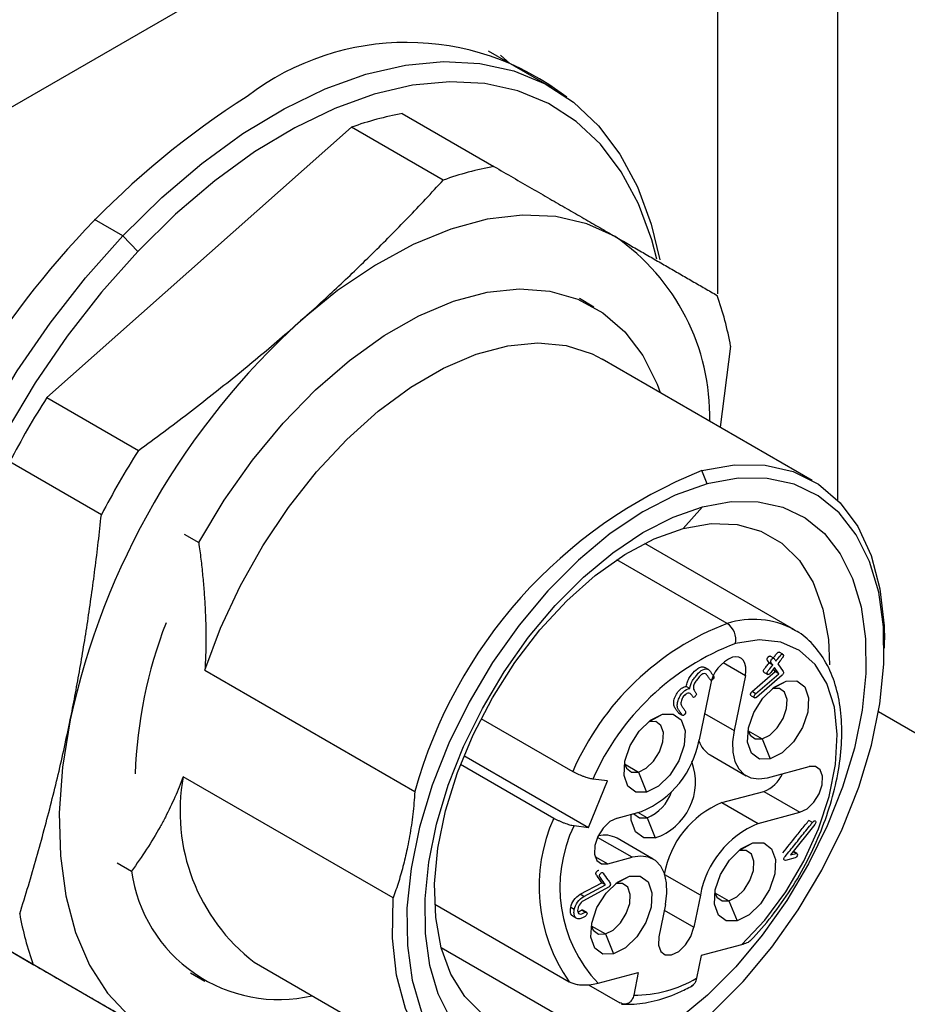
# Model space of a CAD drawing. Header units: inches. Extents: x 0.46 to 8.15, y 1.66 to 8.79.
# Tile 12 of 14: x 7.46 to 7.81, y 7.26 to 7.64. Entities that reach past the tile are written whole.
import ezdxf

# ---------------------------------------------------------------- set-up
doc = ezdxf.new("R2010")
doc.units = ezdxf.units.IN
doc.header["$MEASUREMENT"] = 0

msp = doc.modelspace()

# ---------------------------------------------------------------- linework, layer by layer
at = {"color": 7, "linetype": 'Continuous', "lineweight": 25}
for p, q in [((7.7789924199, 7.4513628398), (7.7789924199, 7.8236481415)), ((7.0368962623, 7.3575883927), (7.7328675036, 7.7593640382)), ((7.7328675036, 7.5307939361), (7.7328675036, 7.7593640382)), ((7.6689337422, 7.6100722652), (7.644624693, 7.6241055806)), ((7.6528760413, 7.6193421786), (7.6492299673, 7.6225546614)), ((7.6115138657, 7.6000461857), (7.6467585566, 7.5796998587)), ((7.47480457, 7.490889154), (7.5920161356, 7.5948230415)), ((7.6272608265, 7.5744767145), (7.5920161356, 7.5948230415)), ((7.5040132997, 7.5530328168), (7.493203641, 7.5592730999)), ((7.509775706, 7.5470775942), (7.5040132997, 7.5530328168)), ((7.6851732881, 7.52568818), (7.6796055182, 7.5289023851)), ((7.7377893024, 7.5106523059), (7.7337842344, 7.4794419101)), ((7.7691681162, 7.45901523), (7.6884354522, 7.5056212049)), ((7.47480457, 7.490889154), (7.5100492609, 7.470542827)), ((7.4957761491, 7.4458206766), (7.4605314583, 7.4661670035)), ((7.7288044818, 7.4576775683), (7.726741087, 7.4628057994)), ((7.7195369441, 7.4405568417), (7.7270032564, 7.448874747)), ((7.5276494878, 7.4383641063), (7.5332172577, 7.4351499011)), ((7.7620826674, 7.4017353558), (7.704753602, 7.4348307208)), ((7.7365016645, 7.4040208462), (7.6940120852, 7.4285495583)), ((7.7968965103, 7.3945147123), (7.7968965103, 7.3977289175)), ((7.75779136, 7.392200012), (7.7563994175, 7.3930035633)), ((7.7349124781, 7.3889661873), (7.7434373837, 7.384044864)), ((7.7543335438, 7.3906876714), (7.7529416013, 7.3914912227)), ((7.5356147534, 7.3860175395), (7.6163474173, 7.3394115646)), ((7.7292433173, 7.3863316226), (7.7278513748, 7.3871351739)), ((7.7460054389, 7.3778113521), (7.7549321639, 7.3855311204)), ((7.7507158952, 7.3851845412), (7.7521078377, 7.3843809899)), ((7.7539988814, 7.3880358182), (7.7526069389, 7.3888393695)), ((7.7549321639, 7.3855311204), (7.7542535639, 7.3864966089)), ((7.7563241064, 7.3847275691), (7.7546948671, 7.387045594)), ((7.7563241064, 7.3847275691), (7.7549321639, 7.3855311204)), ((7.7559003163, 7.3885451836), (7.7579882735, 7.3855745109)), ((7.7434373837, 7.384044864), (7.7391144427, 7.3629180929)), ((7.7473973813, 7.3770078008), (7.7563241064, 7.3847275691)), ((7.7575592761, 7.3841391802), (7.7477291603, 7.3756225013)), ((7.753849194, 7.3790105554), (7.7591057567, 7.3818815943)), ((7.7221235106, 7.3790428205), (7.7207315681, 7.3798463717)), ((7.7299922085, 7.3804431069), (7.7256692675, 7.3593163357)), ((7.7473973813, 7.3770078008), (7.7460054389, 7.3778113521)), ((7.745696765, 7.3762315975), (7.7470887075, 7.3754280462)), ((8.1086919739, 7.1887642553), (7.7946747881, 7.3700425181)), ((7.6417754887, 7.3674598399), (7.6770709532, 7.3470842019)), ((7.7063133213, 7.3662764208), (7.711569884, 7.3691474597)), ((7.717670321, 7.3697358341), (7.7190622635, 7.3689322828)), ((7.7277488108, 7.3694793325), (7.7391144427, 7.3629180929)), ((7.7444733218, 7.3627693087), (7.7498864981, 7.3596443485)), ((7.7498864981, 7.3596443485), (7.7529815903, 7.3519520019)), ((7.6352211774, 7.3532228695), (7.6831055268, 7.325579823)), ((7.7298795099, 7.3534732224), (7.7437989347, 7.3454377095)), ((7.633903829, 7.3499019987), (7.6697982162, 7.32918061)), ((7.6969374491, 7.350035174), (7.7023506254, 7.3469102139)), ((7.7519099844, 7.3447130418), (7.7680441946, 7.3490351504)), ((7.6079760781, 7.2984997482), (7.5272434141, 7.3451057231)), ((7.6903782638, 7.3434834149), (7.6848362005, 7.3442057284)), ((7.7023506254, 7.3469102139), (7.7054457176, 7.3392178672)), ((7.6831055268, 7.325579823), (7.6903782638, 7.3434834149)), ((7.7343881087, 7.3351429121), (7.750522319, 7.3394650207)), ((7.750522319, 7.3394650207), (7.7644417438, 7.3314295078)), ((7.7343881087, 7.3351429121), (7.7483075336, 7.3271073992)), ((7.6940957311, 7.3292254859), (7.7035073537, 7.3317467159)), ((7.7056507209, 7.3293098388), (7.7020880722, 7.3313665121)), ((7.7056507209, 7.3293098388), (7.7087458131, 7.3216174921)), ((7.7483075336, 7.3271073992), (7.7644417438, 7.3314295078)), ((7.6775634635, 7.3263021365), (7.6831055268, 7.325579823)), ((7.7701359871, 7.3267496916), (7.7607423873, 7.3150639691)), ((7.7692618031, 7.3275182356), (7.7678698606, 7.3283217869)), ((7.6999049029, 7.3141410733), (7.6866236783, 7.3218081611)), ((7.7080159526, 7.3134164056), (7.6940965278, 7.3214519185)), ((7.741112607, 7.316765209), (7.7463691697, 7.3196362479)), ((7.685572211, 7.3144607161), (7.6904932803, 7.3116198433)), ((7.6904932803, 7.3116198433), (7.6999049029, 7.3141410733)), ((7.7625711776, 7.3138958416), (7.7588547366, 7.3129002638)), ((7.7607423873, 7.3150639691), (7.7629301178, 7.3156500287)), ((7.7629301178, 7.3156500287), (7.7617576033, 7.3163269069)), ((7.7633002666, 7.3155701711), (7.7619083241, 7.3163737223)), ((7.5018020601, 7.3120443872), (7.50736983, 7.3088301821)), ((7.68693615, 7.3089955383), (7.6869372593, 7.3091463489)), ((7.6935767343, 7.3040310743), (7.698833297, 7.3069021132)), ((7.7261456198, 7.2995377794), (7.7125081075, 7.3074105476)), ((7.679947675, 7.2999096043), (7.6882395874, 7.3043772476)), ((7.690801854, 7.3025935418), (7.681153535, 7.2973981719)), ((7.6813396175, 7.299106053), (7.6896315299, 7.3035736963)), ((7.6896315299, 7.3035736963), (7.6882395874, 7.3043772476)), ((7.6813396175, 7.299106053), (7.679947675, 7.2999096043)), ((7.7261456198, 7.2995377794), (7.7236239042, 7.2872138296)), ((7.7317367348, 7.3005239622), (7.7371499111, 7.2973990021)), ((7.6239943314, 7.2961403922), (7.6757410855, 7.266267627)), ((7.6776616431, 7.2940191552), (7.6762697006, 7.2948227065)), ((7.7127004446, 7.2959360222), (7.710178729, 7.2836120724)), ((7.7371499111, 7.2973990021), (7.7402450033, 7.2897066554)), ((7.4695953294, 7.2728392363), (7.4343506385, 7.2931855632)), ((7.520156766, 7.2436370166), (7.4343506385, 7.2931855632)), ((7.6770942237, 7.2915167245), (7.6784861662, 7.2907131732)), ((7.6818273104, 7.2930057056), (7.6804353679, 7.2938092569)), ((7.682297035, 7.2930590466), (7.6809050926, 7.2938625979)), ((7.7122582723, 7.2937750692), (7.7236239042, 7.2872138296)), ((7.6842008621, 7.2877898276), (7.6896140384, 7.2846648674)), ((7.6896140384, 7.2846648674), (7.6927091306, 7.2769725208)), ((7.6802089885, 7.2483560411), (7.6264856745, 7.2793698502)), ((7.7419340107, 7.2804704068), (7.7264802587, 7.2763305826)), ((7.7264802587, 7.2763305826), (7.7247082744, 7.2676706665)), ((7.5545880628, 7.2737656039), (7.6353207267, 7.227159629)), ((7.5300113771, 7.2697696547), (7.535579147, 7.2665554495)), ((7.6868251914, 7.2657075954), (7.7022789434, 7.2698474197)), ((7.7022789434, 7.2698474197), (7.7005069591, 7.2611875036)), ((7.6831618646, 7.2651352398), (7.6952211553, 7.2581735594))]:
    msp.add_line(p, q, dxfattribs=at)
at = {"color": 7, "linetype": 'Continuous', "lineweight": 25, "flags": 128}
for points in [[(7.5040132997, 7.5530328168), (7.5189990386, 7.5677542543), (7.5344521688, 7.5809033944), (7.5502033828, 7.5923361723), (7.5660801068, 7.6019273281), (7.5819083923, 7.609571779), (7.5975148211, 7.6151857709), (7.612728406, 7.6187077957), (7.6273824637, 7.6200992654), (7.6413164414, 7.6193449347), (7.6543776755, 7.6164530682), (7.6664230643, 7.6114553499), (7.6773206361, 7.6044065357), (7.6869509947, 7.595383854), (7.695208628, 7.5844861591), (7.7020030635, 7.5718328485), (7.7072598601, 7.5575625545), (7.7105646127, 7.5438076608)], [(7.7093834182, 7.5440957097), (7.7074283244, 7.5514826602), (7.7023162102, 7.5653601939), (7.6957087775, 7.5776652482), (7.6876784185, 7.5882630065), (7.6783131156, 7.5970373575), (7.667715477, 7.6038921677), (7.6560016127, 7.6087523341), (7.6432998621, 7.6115646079), (7.6297493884, 7.6122981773), (7.6154986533, 7.6109450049), (7.600703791, 7.6075199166), (7.5855268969, 7.6020604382), (7.5701342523, 7.594626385), (7.5546945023, 7.585299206), (7.539376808, 7.5741810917), (7.5243489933, 7.5613938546), (7.509775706, 7.5470775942)], [(7.693391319, 7.5527724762), (7.6825084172, 7.557673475), (7.6705747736, 7.5604333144), (7.6577517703, 7.5610146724), (7.6442128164, 7.559409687), (7.630141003, 7.555640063), (7.6157266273, 7.5497567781), (7.6011646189, 7.5418393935), (7.5866519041, 7.5319949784), (7.5723847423, 7.5203566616)], [(7.422951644, 7.2731782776), (7.4213149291, 7.2766607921), (7.4160581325, 7.2909310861), (7.4123965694, 7.3066620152), (7.4103703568, 7.323681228), (7.4100016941, 7.3418022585), (7.4112946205, 7.3608265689), (7.4142349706, 7.3805457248), (7.4187905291, 7.400743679), (7.4249113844, 7.4211991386), (7.4325304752, 7.4416879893), (7.441564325, 7.4619857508), (7.4519139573, 7.4818700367), (7.4634659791, 7.5011229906), (7.4760938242, 7.5195336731), (7.4896591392, 7.5369003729), (7.5040132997, 7.5530328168)], [(7.509775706, 7.5470775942), (7.4958166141, 7.5313891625), (7.4826246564, 7.5145004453), (7.4703443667, 7.4965964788), (7.4591102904, 7.4778734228), (7.4490455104, 7.4585364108), (7.4402602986, 7.4387973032), (7.4328509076, 7.4188723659), (7.4268985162, 7.3989799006), (7.42246834, 7.3793378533), (7.419608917, 7.3601614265), (7.4183515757, 7.341660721), (7.4187100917, 7.3240384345), (7.4206805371, 7.3074876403), (7.4242413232, 7.2921896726), (7.4293534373, 7.278312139), (7.43596087, 7.2660070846), (7.436336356, 7.2654246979)], [(7.5332172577, 7.4351499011), (7.5430021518, 7.4514081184), (7.5538716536, 7.4667763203), (7.5656507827, 7.4810071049), (7.5781499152, 7.4938713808), (7.5911678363, 7.5051620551), (7.6044949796, 7.5146973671), (7.6179168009, 7.5223238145), (7.6312172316, 7.5279186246), (7.6441821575, 7.5313917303), (7.6566028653, 7.5326872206), (7.6682794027, 7.5317842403), (7.6790237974, 7.5286973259), (7.6886630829, 7.5234761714), (7.6970420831, 7.5162048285), (7.7040259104, 7.5070003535), (7.7095021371, 7.4960109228), (7.7107092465, 7.4927628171)], [(7.5356147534, 7.3860175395), (7.5416581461, 7.4022770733), (7.549117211, 7.4183135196), (7.5578597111, 7.4338425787), (7.5677306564, 7.4485889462), (7.5785550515, 7.4622911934), (7.5901409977, 7.4747064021), (7.6022830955, 7.4856144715), (7.6147660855, 7.4948220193), (7.6273686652, 7.5021658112), (7.6398674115, 7.5075156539), (7.6520407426, 7.5107767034), (7.6636728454, 7.5118911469), (7.674557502, 7.5108392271), (7.6845017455, 7.5076395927), (7.6884354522, 7.5056212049)], [(7.726741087, 7.4628057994), (7.7392514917, 7.4650514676), (7.7510386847, 7.4649136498), (7.7618723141, 7.4623950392), (7.7715406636, 7.4575448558), (7.7798547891, 7.4504578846), (7.7866522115, 7.4412726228), (7.791800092, 7.4301685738), (7.795197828, 7.4173627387), (7.7967790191, 7.4031053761), (7.7968965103, 7.3977289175)], [(7.7288044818, 7.4576775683), (7.7164998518, 7.4533584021), (7.7039815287, 7.4469551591), (7.691482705, 7.4385871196), (7.6792362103, 7.4284101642), (7.6674701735, 7.4166138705), (7.6564037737, 7.4034179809), (7.6462431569, 7.3890683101), (7.6371775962, 7.3738321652), (7.6293759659, 7.3579933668), (7.6229835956, 7.3418469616), (7.6181195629, 7.3256937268), (7.6148744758, 7.3098345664), (7.6133087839, 7.2945649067), (7.6134516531, 7.2801691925), (7.6153004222, 7.2669155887), (7.618820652, 7.255050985), (7.6239467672, 7.2447963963), (7.6305832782, 7.2363428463), (7.6386065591, 7.2298478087), (7.6478671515, 7.2254322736), (7.6581925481, 7.2231784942), (7.6693904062, 7.2231284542), (7.681252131, 7.2252830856)], [(7.681252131, 7.2252830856), (7.693556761, 7.2296022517), (7.7060750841, 7.2360054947), (7.7185739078, 7.2443735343), (7.7308204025, 7.2545504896), (7.7425864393, 7.2663467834), (7.7536528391, 7.2795426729), (7.7638134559, 7.2938923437), (7.7728790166, 7.3091284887), (7.7806806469, 7.3249672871), (7.7870730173, 7.3411136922), (7.7919370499, 7.3572669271), (7.7951821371, 7.3731260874), (7.796747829, 7.3883957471), (7.7966049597, 7.4027914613), (7.7947561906, 7.4160450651), (7.7912359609, 7.4279096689), (7.7861098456, 7.4381642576), (7.7794733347, 7.4466178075), (7.7714500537, 7.4531128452), (7.7621894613, 7.4575283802), (7.7518640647, 7.4597821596), (7.7406662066, 7.4598321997), (7.7288044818, 7.4576775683)], [(7.7270032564, 7.448874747), (7.7379663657, 7.4508661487), (7.7483159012, 7.4508198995), (7.7578590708, 7.448736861), (7.7664181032, 7.4446558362), (7.7738335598, 7.4386528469), (7.7799673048, 7.4308397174), (7.7847050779, 7.4213619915), (7.7879586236, 7.4103962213), (7.7896673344, 7.3981466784), (7.7897993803, 7.3848415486), (7.7883523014, 7.3707286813), (7.7853530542, 7.3560709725), (7.7808575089, 7.3411414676), (7.774949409, 7.326218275), (7.7677388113, 7.3115793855), (7.7593600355, 7.297497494), (7.7499691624, 7.2842349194), (7.7397411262, 7.2720387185), (7.7288664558, 7.2611360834), (7.7175477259, 7.2517301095), (7.7059957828, 7.2439960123), (7.6944258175, 7.2380778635), (7.6830533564, 7.2340859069)], [(7.6830533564, 7.2340859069), (7.6720902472, 7.2320945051), (7.6617407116, 7.2321407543), (7.652197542, 7.2342237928), (7.6436385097, 7.2383048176), (7.636223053, 7.244307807), (7.6300893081, 7.2521209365), (7.6253515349, 7.2615986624), (7.6220979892, 7.2725644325), (7.6203892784, 7.2848139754), (7.6202572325, 7.2981191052), (7.6217043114, 7.3122319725), (7.6247035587, 7.3268896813), (7.629199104, 7.3418191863), (7.6351072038, 7.3567423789), (7.6423178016, 7.3713812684), (7.6506965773, 7.3854631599), (7.6600874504, 7.3987257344), (7.6703154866, 7.4109219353), (7.681190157, 7.4218245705), (7.692508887, 7.4312305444), (7.70406083, 7.4389646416), (7.7156307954, 7.4448827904), (7.7270032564, 7.448874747)], [(7.7195369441, 7.4405568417), (7.7302555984, 7.4424136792), (7.740295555, 7.4420823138), (7.7494325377, 7.4395701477), (7.7574624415, 7.4349332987), (7.7642058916, 7.4282753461), (7.7695122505, 7.4197450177), (7.7732629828, 7.4095328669), (7.7753743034, 7.3978670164), (7.7758519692, 7.3881285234)], [(7.6802089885, 7.2483560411), (7.6694903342, 7.2464992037), (7.6594503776, 7.2468305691), (7.6503133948, 7.2493427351), (7.642283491, 7.2539795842), (7.6355400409, 7.2606375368), (7.6302336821, 7.2691678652), (7.6264829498, 7.2793800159), (7.6243716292, 7.2910458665), (7.6239468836, 7.3039048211), (7.6252182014, 7.3176696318), (7.6281571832, 7.3320328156), (7.632698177, 7.3466735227), (7.6387397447, 7.3612647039), (7.6461469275, 7.3754804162), (7.6547542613, 7.3890031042), (7.6643694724, 7.4015306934), (7.6747777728, 7.4127833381), (7.6857466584, 7.4225096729), (7.6970311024, 7.4304924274), (7.7083790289, 7.4365532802), (7.7195369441, 7.4405568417)], [(7.7419340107, 7.2804704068), (7.7508727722, 7.2899910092), (7.7589713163, 7.3008388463), (7.7659570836, 7.3126488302), (7.7715949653, 7.3250234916), (7.7756952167, 7.3375463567), (7.7781198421, 7.3497959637), (7.7787872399, 7.3613600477), (7.7776749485, 7.371849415), (7.7748204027, 7.3809110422), (7.7703196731, 7.3882399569), (7.7643242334, 7.3935895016), (7.7570358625, 7.3967796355), (7.7486998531, 7.3977029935), (7.7395967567, 7.3963284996)], [(7.7434373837, 7.384044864), (7.7436596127, 7.3857276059), (7.7436149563, 7.3872764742), (7.7433051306, 7.3886319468), (7.7427420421, 7.3897419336), (7.7419473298, 7.3905637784), (7.7409515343, 7.3910658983), (7.7397929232, 7.391228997), (7.7385160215, 7.3910468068)], [(7.7529815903, 7.3519520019), (7.7488412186, 7.3519195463), (7.7457973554, 7.3541702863), (7.7443134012, 7.3583615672), (7.7446152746, 7.3638553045), (7.7466570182, 7.3698151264), (7.7501277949, 7.3753337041), (7.7544992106, 7.3795708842), (7.7591057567, 7.3818815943)], [(7.7591057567, 7.3818815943), (7.7632461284, 7.3819140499), (7.7662899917, 7.3796633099), (7.7677739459, 7.375472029), (7.7674720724, 7.3699782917), (7.7654303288, 7.3640184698), (7.7619595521, 7.3584998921), (7.7575881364, 7.354262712), (7.7529815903, 7.3519520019)], [(7.7498864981, 7.3596443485), (7.7528672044, 7.3611395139), (7.7556957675, 7.3638812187), (7.7579415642, 7.3674520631), (7.7592626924, 7.3713084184), (7.7594580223, 7.3748631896), (7.7584978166, 7.3775751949), (7.7565282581, 7.3790315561), (7.753849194, 7.3790105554)], [(7.4838031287, 7.3669263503), (7.4808573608, 7.3487505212), (7.4795878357, 7.3312588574), (7.4800117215, 7.3146879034), (7.482123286, 7.2992617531), (7.4858939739, 7.2851890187), (7.491272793, 7.2726600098), (7.4981870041, 7.2618441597), (7.5065431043, 7.2528877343), (7.5162280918, 7.2459118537)], [(7.7054457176, 7.3392178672), (7.7013053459, 7.3391854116), (7.6982614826, 7.3414361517), (7.6967775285, 7.3456274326), (7.6970794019, 7.3511211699), (7.6991211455, 7.3570809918), (7.7025919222, 7.3625995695), (7.7069633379, 7.3668367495), (7.711569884, 7.3691474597)], [(7.7023506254, 7.3469102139), (7.7053313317, 7.3484053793), (7.7081598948, 7.351147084), (7.7104056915, 7.3547179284), (7.7117268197, 7.3585742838), (7.7119221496, 7.362129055), (7.7109619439, 7.3648410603), (7.7089923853, 7.3662974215), (7.7063133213, 7.3662764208)], [(7.711569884, 7.3691474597), (7.7157102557, 7.3691799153), (7.7187541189, 7.3669291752), (7.7202380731, 7.3627378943), (7.7199361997, 7.3572441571), (7.7178944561, 7.3512843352), (7.7144236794, 7.3457657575), (7.7100522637, 7.3415285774), (7.7054457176, 7.3392178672)], [(7.7391144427, 7.3629180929), (7.7385366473, 7.358542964), (7.7386527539, 7.3545159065), (7.7394583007, 7.3509916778), (7.7409223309, 7.3481057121), (7.7429885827, 7.3459689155), (7.7455776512, 7.3446634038), (7.7485900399, 7.3442393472), (7.7519099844, 7.3447130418)], [(7.7444733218, 7.3627693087), (7.7452378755, 7.3610797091), (7.7472074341, 7.3596233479), (7.7498864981, 7.3596443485)], [(7.6969374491, 7.350035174), (7.6977020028, 7.3483455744), (7.6996715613, 7.3468892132), (7.7023506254, 7.3469102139)], [(7.7644417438, 7.3314295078), (7.7671514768, 7.3327887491), (7.7697228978, 7.3352812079), (7.7717645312, 7.3385274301), (7.7729655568, 7.3420332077), (7.7731431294, 7.3452648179), (7.7722702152, 7.3477302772), (7.7704797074, 7.3490542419), (7.7680441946, 7.3490351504)], [(7.6940957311, 7.3292254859), (7.6913859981, 7.3278662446), (7.6888145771, 7.3253737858), (7.6867729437, 7.3221275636), (7.6855719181, 7.318621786), (7.6853943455, 7.3153901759), (7.6862672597, 7.3129247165), (7.6880577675, 7.3116007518), (7.6904932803, 7.3116198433)], [(7.7087458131, 7.3216174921), (7.7043618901, 7.3215831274), (7.7011389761, 7.3239662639), (7.6995677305, 7.3284040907), (7.69946608, 7.3306641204)], [(7.7005290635, 7.3309488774), (7.7005794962, 7.3308756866), (7.7027281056, 7.3292869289), (7.7056507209, 7.3293098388)], [(7.7402450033, 7.2897066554), (7.7361046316, 7.2896741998), (7.7330607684, 7.2919249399), (7.7315768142, 7.2961162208), (7.7318786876, 7.301609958), (7.7339204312, 7.30756978), (7.7373912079, 7.3130883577), (7.7417626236, 7.3173255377), (7.7463691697, 7.3196362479)], [(7.7463691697, 7.3196362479), (7.7505095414, 7.3196687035), (7.7535534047, 7.3174179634), (7.7550373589, 7.3132266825), (7.7547354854, 7.3077329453), (7.7526937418, 7.3017731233), (7.7492229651, 7.2962545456), (7.7448515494, 7.2920173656), (7.7402450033, 7.2897066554)], [(7.7127004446, 7.2959360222), (7.71327824, 7.3003111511), (7.7131621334, 7.3043382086), (7.7123565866, 7.3078624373), (7.7108925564, 7.310748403), (7.7088263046, 7.3128851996), (7.7062372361, 7.3141907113), (7.7032248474, 7.3146147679), (7.6999049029, 7.3141410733)], [(7.7371499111, 7.2973990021), (7.7401306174, 7.2988941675), (7.7429591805, 7.3016358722), (7.7452049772, 7.3052067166), (7.7465261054, 7.309063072), (7.7467214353, 7.3126178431), (7.7457612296, 7.3153298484), (7.7437916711, 7.3167862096), (7.741112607, 7.316765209)], [(7.6927091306, 7.2769725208), (7.6885687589, 7.2769400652), (7.6855248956, 7.2791908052), (7.6840409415, 7.2833820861), (7.6843428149, 7.2888758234), (7.6863845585, 7.2948356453), (7.6898553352, 7.300354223), (7.6942267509, 7.3045914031), (7.698833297, 7.3069021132)], [(7.698833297, 7.3069021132), (7.7029736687, 7.3069345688), (7.7060175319, 7.3046838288), (7.7075014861, 7.3004925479), (7.7071996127, 7.2949988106), (7.7051578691, 7.2890389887), (7.7016870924, 7.283520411), (7.6973156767, 7.2792832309), (7.6927091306, 7.2769725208)], [(7.6896140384, 7.2846648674), (7.6925947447, 7.2861600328), (7.6954233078, 7.2889017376), (7.6976691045, 7.292472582), (7.6989902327, 7.2963289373), (7.6991855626, 7.2998837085), (7.6982253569, 7.3025957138), (7.6962557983, 7.304052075), (7.6935767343, 7.3040310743)], [(7.6777477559, 7.2233690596), (7.6652373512, 7.2211233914), (7.6534501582, 7.2212612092), (7.6426165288, 7.2237798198), (7.6329481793, 7.2286300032), (7.6246340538, 7.2357169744), (7.6178366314, 7.2449022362), (7.6126887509, 7.2560062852), (7.6092910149, 7.2688121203), (7.6077098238, 7.2830694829), (7.6079760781, 7.2984997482)], [(7.7317367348, 7.3005239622), (7.7325012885, 7.2988343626), (7.7344708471, 7.2973780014), (7.7371499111, 7.2973990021)], [(7.6842008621, 7.2877898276), (7.6849654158, 7.286100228), (7.6869349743, 7.2846438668), (7.6896140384, 7.2846648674)], [(7.710178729, 7.2836120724), (7.7100011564, 7.2803804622), (7.7108740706, 7.2779150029), (7.7126645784, 7.2765910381), (7.7151000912, 7.2766101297), (7.7178098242, 7.2779693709), (7.7203812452, 7.2804618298), (7.7224228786, 7.283708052), (7.7236239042, 7.2872138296)]]:
    msp.add_lwpolyline(points, dxfattribs=at)
at = {"color": 7, "linetype": 'Continuous', "lineweight": 25}
for centre, radius, start, end in [((7.6131047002, 7.5266998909), 0.1007036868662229, 52.2340634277, 127.4177156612), ((7.7296694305, 7.3274349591), 0.3310215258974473, 122.4788051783, 178.1188826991), ((7.6328497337, 7.4813968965), 0.1205523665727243, 100.1941488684, 109.7989594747), ((7.6680944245, 7.4610505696), 0.1205523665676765, 100.1941488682, 109.798959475), ((7.645508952, 7.4834213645), 0.0842751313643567, 358.8708270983, 55.3774810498), ((7.6191130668, 7.4893033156), 0.1205812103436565, 10.1980195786, 19.8012969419), ((7.7675631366, 7.3053861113), 0.2903565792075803, 132.2372768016, 167.7635174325), ((7.7623674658, 7.3083859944), 0.340587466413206, 147.5985516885, 152.402242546), ((7.7976121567, 7.2880396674), 0.3405874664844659, 147.5985516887, 152.4022425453), ((7.7962146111, 7.2895733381), 0.1866441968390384, 111.8528673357, 164.5128267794), ((7.6858018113, 7.3402052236), 0.1771167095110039, 158.8029900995, 178.0686477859), ((7.7465693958, 7.3724027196), 0.0331823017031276, 62.1267962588, 107.6623303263), ((7.7742563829, 7.3051269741), 0.1058556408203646, 110.895358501, 156.6490105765), ((7.7322488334, 7.3978408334), 0.0075019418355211, 348.369911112, 55.4658473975), ((7.7743870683, 7.3049502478), 0.0977770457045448, 110.8432591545, 156.3292974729), ((7.743934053, 7.3779637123), 0.0141605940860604, 112.4956500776, 169.9160382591), ((7.6894204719, 7.3657627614), 0.0368175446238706, 292.4956500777, 349.916038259), ((7.7349489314, 7.3618986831), 0.0098329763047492, 197.7217306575, 238.9655670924), ((7.7016181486, 7.3431081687), 0.0226418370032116, 288.3487782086, 20.1370943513), ((7.5992619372, 7.3317997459), 0.0732373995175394, 169.5322053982, 232.4114243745), ((7.7458979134, 7.3515314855), 0.0129222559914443, 290.969052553, 335.9413789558), ((7.6993410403, 7.3446978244), 0.0166313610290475, 292.2955622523, 340.9524815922), ((7.7484749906, 7.3011268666), 0.0368175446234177, 112.4956500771, 169.9160382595), ((7.7275095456, 7.3028949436), 0.0634155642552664, 155.5122513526, 215.2802410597), ((7.7259299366, 7.3026897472), 0.053822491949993, 153.9784872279, 223.4020361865), ((7.7623944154, 7.2930913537), 0.0368175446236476, 112.4956500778, 169.9160382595), ((7.6892715, 7.3125246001), 0.0101478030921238, 61.609711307, 103.4982023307), ((7.5640268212, 7.3166413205), 0.0571929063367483, 187.8497218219, 282.9685727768), ((7.5830469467, 7.3136872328), 0.1205812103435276, 190.1980195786, 199.8012969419), ((7.7011863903, 7.3070639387), 0.0458814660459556, 269.151510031, 300.8415983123)]:
    msp.add_arc(centre, radius, start, end, dxfattribs=at)
for points, knots in [([(7.646758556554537, 7.57969985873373), (7.64923259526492, 7.578271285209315), (7.65414129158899, 7.575436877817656), (7.661287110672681, 7.571310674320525), (7.668196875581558, 7.567320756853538), (7.674860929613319, 7.563472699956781), (7.681278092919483, 7.559767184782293), (7.687462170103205, 7.556196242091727), (7.691425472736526, 7.553907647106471), (7.693391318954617, 7.552772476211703)], [0, 0, 0, 0, 0.1498245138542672, 0.2972641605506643, 0.4423545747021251, 0.5851331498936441, 0.7256391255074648, 0.863913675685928, 1, 1, 1, 1]), ([(7.572384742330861, 7.52035666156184), (7.574702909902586, 7.522428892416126), (7.579371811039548, 7.526602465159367), (7.58627491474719, 7.532990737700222), (7.593166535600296, 7.539526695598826), (7.600035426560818, 7.546216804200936), (7.606885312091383, 7.553059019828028), (7.613712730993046, 7.560054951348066), (7.620527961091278, 7.567200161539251), (7.625006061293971, 7.572039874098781), (7.627260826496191, 7.574476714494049)], [0, 0, 0, 0, 0.1189568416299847, 0.2395848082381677, 0.3619131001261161, 0.4859697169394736, 0.6117815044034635, 0.7393742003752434, 0.8687724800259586, 1, 1, 1, 1]), ([(7.693391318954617, 7.552772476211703), (7.695085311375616, 7.551794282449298), (7.698497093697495, 7.549824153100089), (7.703501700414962, 7.546934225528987), (7.708469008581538, 7.544065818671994), (7.71338777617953, 7.541225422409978), (7.718261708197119, 7.538410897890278), (7.723087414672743, 7.535624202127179), (7.727874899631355, 7.532859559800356), (7.73099412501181, 7.531058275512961), (7.73256468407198, 7.530151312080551)], [0, 0, 0, 0, 0.1189568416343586, 0.2395848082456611, 0.3619131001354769, 0.4859697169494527, 0.6117815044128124, 0.7393742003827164, 0.8687724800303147, 1, 1, 1, 1]), ([(7.510049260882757, 7.470542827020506), (7.513304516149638, 7.472932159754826), (7.519763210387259, 7.47767279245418), (7.529220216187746, 7.48484165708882), (7.5384071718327, 7.491980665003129), (7.547314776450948, 7.499097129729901), (7.555941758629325, 7.506191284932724), (7.56430194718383, 7.513255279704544), (7.569704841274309, 7.51800215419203), (7.572384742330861, 7.52035666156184)], [0, 0, 0, 0, 0.1498245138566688, 0.2972641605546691, 0.4423545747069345, 0.5851331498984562, 0.7256391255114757, 0.8639136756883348, 1, 1, 1, 1]), ([(7.483803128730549, 7.366926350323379), (7.484415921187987, 7.369983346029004), (7.485650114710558, 7.376140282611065), (7.48736613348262, 7.385523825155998), (7.489000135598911, 7.395095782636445), (7.490540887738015, 7.404862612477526), (7.491992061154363, 7.414822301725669), (7.493350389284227, 7.424976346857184), (7.494625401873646, 7.435320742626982), (7.495390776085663, 7.442304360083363), (7.495776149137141, 7.445820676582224)], [0, 0, 0, 0, 0.1189568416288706, 0.2395848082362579, 0.3619131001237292, 0.4859697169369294, 0.61178150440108, 0.7393742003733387, 0.8687724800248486, 1, 1, 1, 1]), ([(7.533217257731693, 7.435149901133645), (7.533501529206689, 7.43301835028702), (7.534064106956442, 7.428799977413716), (7.534743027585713, 7.422535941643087), (7.535285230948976, 7.41639833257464), (7.53573413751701, 7.409550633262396), (7.536007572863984, 7.402042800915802), (7.536022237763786, 7.393911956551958), (7.535749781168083, 7.388633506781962), (7.535614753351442, 7.386017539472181)], [0, 0, 0, 0, 0.1289750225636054, 0.2552436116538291, 0.3791014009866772, 0.5008736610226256, 0.6710607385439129, 0.8369797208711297, 0.9999999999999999, 0.9999999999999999, 0.9999999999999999, 0.9999999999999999]), ([(7.745390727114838, 7.282129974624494), (7.745433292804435, 7.28217163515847), (7.748330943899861, 7.285007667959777), (7.753724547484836, 7.291442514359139), (7.761098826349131, 7.30171061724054), (7.767480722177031, 7.312792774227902), (7.772757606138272, 7.324317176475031), (7.776786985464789, 7.336038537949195), (7.779464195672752, 7.347676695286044), (7.780702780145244, 7.358966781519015), (7.780438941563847, 7.369652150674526), (7.778620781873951, 7.37945359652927), (7.775265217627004, 7.388130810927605), (7.770356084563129, 7.395227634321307), (7.765621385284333, 7.399867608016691), (7.762283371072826, 7.401433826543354), (7.761401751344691, 7.401847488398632)], [0, 0, 0, 0, 0.0012059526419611, 0.0820949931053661, 0.1629045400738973, 0.2436615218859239, 0.324453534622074, 0.4053437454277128, 0.48642814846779, 0.5677963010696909, 0.6495006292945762, 0.7314724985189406, 0.8131476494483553, 0.8935818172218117, 0.9718933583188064, 1, 1, 1, 1]), ([(7.75416904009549, 7.390782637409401), (7.754473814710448, 7.391159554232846), (7.754945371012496, 7.391742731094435), (7.755537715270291, 7.392495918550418), (7.755923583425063, 7.39294103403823), (7.756191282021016, 7.393042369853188), (7.756315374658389, 7.393044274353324), (7.756374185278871, 7.393009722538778), (7.756395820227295, 7.392997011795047)], [0, 0, 0, 0, 0.4170211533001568, 0.6452274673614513, 0.8390063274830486, 0.900664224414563, 0.9634568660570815, 1, 1, 1, 1]), ([(7.752606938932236, 7.38883936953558), (7.752415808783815, 7.389120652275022), (7.752175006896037, 7.389475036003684), (7.751872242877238, 7.389867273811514), (7.751777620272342, 7.390099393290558), (7.751783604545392, 7.390360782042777), (7.751865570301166, 7.390611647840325), (7.751994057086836, 7.390847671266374), (7.752163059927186, 7.391078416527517), (7.752347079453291, 7.391286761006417), (7.752533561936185, 7.39144287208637), (7.752729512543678, 7.391532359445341), (7.75287339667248, 7.39154095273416), (7.752930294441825, 7.391491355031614), (7.752937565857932, 7.3914850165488)], [0, 0, 0, 0, 0.3481385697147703, 0.4386143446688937, 0.5160734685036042, 0.5823642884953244, 0.6320703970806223, 0.6868020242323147, 0.7504221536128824, 0.8140422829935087, 0.8687739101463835, 0.918480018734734, 0.9895819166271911, 1, 1, 1, 1]), ([(7.753998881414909, 7.388035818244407), (7.753767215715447, 7.388365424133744), (7.753535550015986, 7.388695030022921), (7.753072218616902, 7.3893542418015), (7.75315638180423, 7.389771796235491), (7.753958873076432, 7.390770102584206), (7.754277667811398, 7.390853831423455), (7.754740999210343, 7.390194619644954), (7.754972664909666, 7.389865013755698), (7.755204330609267, 7.389535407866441)], [0, 0, 0, 0, 0.25, 0.25, 0.5, 0.5, 0.75, 0.75, 1, 1, 1, 1]), ([(7.755204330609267, 7.389535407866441), (7.755706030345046, 7.390159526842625), (7.756207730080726, 7.390783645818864), (7.756960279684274, 7.391719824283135), (7.757215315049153, 7.392052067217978), (7.757639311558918, 7.392289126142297), (7.757818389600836, 7.392245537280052), (7.758108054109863, 7.391833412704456), (7.758128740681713, 7.391592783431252), (7.757922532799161, 7.391045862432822), (7.757656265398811, 7.390729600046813), (7.756903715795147, 7.389793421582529), (7.756402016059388, 7.389169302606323), (7.755900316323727, 7.388545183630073)], [0, 0, 0, 0, 0.2500000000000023, 0.2500000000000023, 0.3750000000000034, 0.3750000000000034, 0.5000000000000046, 0.5000000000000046, 0.6250000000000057, 0.6250000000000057, 0.7500000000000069, 0.7500000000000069, 1, 1, 1, 1]), ([(7.720731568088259, 7.379846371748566), (7.720829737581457, 7.380431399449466), (7.721022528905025, 7.381580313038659), (7.722356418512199, 7.383911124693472), (7.723999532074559, 7.386003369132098), (7.725888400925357, 7.387222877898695), (7.727091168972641, 7.387499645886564), (7.727612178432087, 7.387174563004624), (7.727806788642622, 7.387053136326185)], [0, 0, 0, 0, 0.1504373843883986, 0.2954382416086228, 0.6077061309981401, 0.7552949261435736, 0.9085964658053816, 1, 1, 1, 1]), ([(7.722123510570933, 7.379042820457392), (7.72223234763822, 7.38010878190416), (7.722582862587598, 7.381124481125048), (7.723467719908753, 7.382571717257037), (7.723842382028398, 7.38303714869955), (7.724590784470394, 7.383968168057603), (7.724962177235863, 7.384459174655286), (7.726098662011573, 7.385729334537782), (7.726898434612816, 7.386257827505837), (7.728555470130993, 7.386676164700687), (7.729203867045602, 7.38651146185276), (7.729902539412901, 7.3856989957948), (7.730105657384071, 7.38536673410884), (7.730536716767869, 7.384753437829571), (7.730752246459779, 7.384446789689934), (7.731075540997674, 7.383986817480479), (7.731206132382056, 7.38383980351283), (7.731335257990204, 7.383509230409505), (7.731331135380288, 7.383325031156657), (7.731185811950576, 7.382920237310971), (7.731022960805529, 7.382672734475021), (7.730661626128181, 7.382268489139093), (7.730498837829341, 7.382156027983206), (7.7300657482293, 7.382088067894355), (7.729869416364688, 7.382488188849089), (7.729438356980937, 7.383101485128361), (7.729222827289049, 7.383408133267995), (7.728791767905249, 7.384021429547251), (7.728599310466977, 7.384379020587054), (7.728068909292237, 7.384772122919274), (7.727733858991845, 7.384815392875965), (7.727326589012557, 7.384708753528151)], [0, 0, 0, 0, 0.1249999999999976, 0.1249999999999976, 0.1874999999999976, 0.1874999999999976, 0.2499999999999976, 0.2499999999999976, 0.3749999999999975, 0.3749999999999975, 0.4999999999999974, 0.4999999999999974, 0.5624999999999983, 0.5624999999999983, 0.6249999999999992, 0.6249999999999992, 0.6562499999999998, 0.6562499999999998, 0.6875000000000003, 0.6875000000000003, 0.7187500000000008, 0.7187500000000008, 0.7500000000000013, 0.7500000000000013, 0.812500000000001, 0.812500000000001, 0.8750000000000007, 0.8750000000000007, 0.9375000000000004, 0.9375000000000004, 1, 1, 1, 1]), ([(7.750719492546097, 7.385191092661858), (7.750698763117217, 7.385200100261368), (7.750627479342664, 7.385231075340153), (7.750541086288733, 7.385342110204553), (7.750455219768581, 7.385491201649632), (7.750412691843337, 7.385668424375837), (7.750418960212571, 7.385862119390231), (7.750495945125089, 7.386142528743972), (7.750721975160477, 7.386514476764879), (7.751129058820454, 7.386991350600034), (7.751757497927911, 7.387788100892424), (7.752275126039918, 7.388428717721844), (7.752606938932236, 7.38883936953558)], [0, 0, 0, 0, 0.0235892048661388, 0.0811178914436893, 0.1386465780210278, 0.1885078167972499, 0.2336514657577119, 0.277979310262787, 0.3724196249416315, 0.4881176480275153, 0.6718702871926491, 1, 1, 1, 1]), ([(7.754694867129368, 7.3870455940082), (7.75419316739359, 7.386421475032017), (7.753691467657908, 7.385797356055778), (7.752938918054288, 7.384861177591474), (7.752683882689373, 7.384528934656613), (7.752259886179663, 7.38429187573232), (7.752080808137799, 7.38433546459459), (7.751791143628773, 7.384747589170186), (7.751770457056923, 7.384988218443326), (7.751976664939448, 7.38553513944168), (7.752242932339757, 7.385851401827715), (7.752995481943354, 7.386787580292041), (7.753497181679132, 7.387411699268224), (7.753998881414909, 7.388035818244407)], [0, 0, 0, 0, 0.2500000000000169, 0.2500000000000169, 0.3750000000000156, 0.3750000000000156, 0.5000000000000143, 0.5000000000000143, 0.6250000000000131, 0.6250000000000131, 0.7500000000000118, 0.7500000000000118, 1, 1, 1, 1]), ([(7.757988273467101, 7.385574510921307), (7.758122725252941, 7.38538321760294), (7.758163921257, 7.385051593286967), (7.757965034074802, 7.384656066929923), (7.757779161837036, 7.384378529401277), (7.757649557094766, 7.384223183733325), (7.757559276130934, 7.384139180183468)], [0, 0, 0, 0, 0.4999999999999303, 0.7499999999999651, 0.7499999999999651, 1, 1, 1, 1]), ([(7.727326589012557, 7.384708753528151), (7.726943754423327, 7.384606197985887), (7.726571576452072, 7.38438707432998), (7.725848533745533, 7.383715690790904), (7.725499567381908, 7.383242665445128), (7.724795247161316, 7.38236648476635), (7.724415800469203, 7.381936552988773), (7.72385921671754, 7.381016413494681), (7.723668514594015, 7.380530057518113), (7.723563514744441, 7.380016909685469)], [0, 0, 0, 0, 0.25, 0.25, 0.5, 0.5, 0.75, 0.75, 1, 1, 1, 1]), ([(7.717671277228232, 7.369737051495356), (7.717661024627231, 7.369750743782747), (7.717514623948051, 7.369946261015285), (7.717146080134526, 7.370494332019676), (7.716511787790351, 7.371355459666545), (7.715801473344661, 7.372496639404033), (7.715895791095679, 7.374369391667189), (7.716562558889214, 7.376378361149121), (7.717790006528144, 7.378158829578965), (7.719286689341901, 7.379523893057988), (7.72024641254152, 7.379738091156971), (7.720731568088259, 7.379846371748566)], [0, 0, 0, 0, 0.0052756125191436, 0.0753324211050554, 0.2004338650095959, 0.3366384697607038, 0.4694572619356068, 0.6034314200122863, 0.7382495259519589, 0.8676809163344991, 1, 1, 1, 1]), ([(7.721299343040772, 7.377210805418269), (7.720851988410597, 7.377090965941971), (7.720419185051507, 7.376811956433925), (7.719582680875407, 7.375935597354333), (7.719204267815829, 7.375367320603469), (7.718748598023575, 7.374233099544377), (7.718632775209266, 7.373602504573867), (7.718713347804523, 7.372640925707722), (7.718951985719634, 7.372303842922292), (7.719427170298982, 7.371627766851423), (7.71978355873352, 7.371120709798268), (7.72013994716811, 7.370613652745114), (7.720377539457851, 7.37027561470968), (7.720476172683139, 7.370100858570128), (7.720456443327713, 7.36969224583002), (7.720363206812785, 7.369465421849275), (7.72001038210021, 7.368968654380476), (7.71979134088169, 7.368749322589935), (7.719452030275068, 7.368596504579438), (7.719304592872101, 7.368629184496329), (7.719055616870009, 7.368913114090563), (7.718941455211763, 7.369104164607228), (7.71858506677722, 7.36961122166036), (7.718347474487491, 7.36994925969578), (7.717872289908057, 7.370625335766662), (7.717611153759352, 7.370946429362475), (7.71730901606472, 7.3717465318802), (7.717247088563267, 7.372210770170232), (7.717301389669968, 7.373269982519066), (7.717422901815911, 7.373890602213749), (7.717800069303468, 7.375052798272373), (7.718059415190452, 7.375611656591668), (7.718720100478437, 7.376684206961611), (7.719141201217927, 7.377220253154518), (7.720387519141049, 7.378498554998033), (7.721241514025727, 7.378962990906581), (7.722123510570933, 7.379042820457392)], [0, 0, 0, 0, 0.0625000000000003, 0.0625000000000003, 0.1250000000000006, 0.1250000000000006, 0.1875000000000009, 0.1875000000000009, 0.2500000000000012, 0.2500000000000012, 0.3125000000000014, 0.3437500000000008, 0.3437500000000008, 0.3750000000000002, 0.3750000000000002, 0.4062499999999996, 0.4062499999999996, 0.4374999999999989, 0.4374999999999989, 0.4687499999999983, 0.4687499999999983, 0.4999999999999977, 0.4999999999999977, 0.562499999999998, 0.562499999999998, 0.6249999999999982, 0.6249999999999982, 0.6874999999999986, 0.6874999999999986, 0.7499999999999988, 0.7499999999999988, 0.8124999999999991, 0.8124999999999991, 0.8749999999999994, 0.8749999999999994, 1, 1, 1, 1]), ([(7.723563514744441, 7.380016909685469), (7.723466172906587, 7.379541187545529), (7.723461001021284, 7.379132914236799), (7.723638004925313, 7.378452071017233), (7.723846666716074, 7.378198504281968), (7.724129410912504, 7.37779622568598), (7.724223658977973, 7.37766213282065), (7.72441215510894, 7.377393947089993), (7.724520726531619, 7.377263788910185), (7.724653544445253, 7.37682007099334), (7.724526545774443, 7.376459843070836), (7.72387587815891, 7.375659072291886), (7.723604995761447, 7.375532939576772), (7.72328473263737, 7.375756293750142), (7.723194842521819, 7.375911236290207), (7.723006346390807, 7.376179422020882), (7.722912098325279, 7.376313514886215), (7.722629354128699, 7.376715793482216), (7.722451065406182, 7.377006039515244), (7.721956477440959, 7.377282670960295), (7.721655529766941, 7.377304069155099), (7.721299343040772, 7.377210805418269)], [0, 0, 0, 0, 0.1250000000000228, 0.1250000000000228, 0.2500000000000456, 0.2500000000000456, 0.312500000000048, 0.312500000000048, 0.3750000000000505, 0.3750000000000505, 0.5000000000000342, 0.5000000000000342, 0.6250000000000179, 0.6250000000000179, 0.6875000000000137, 0.6875000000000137, 0.7500000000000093, 0.7500000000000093, 0.8750000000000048, 0.8750000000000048, 1, 1, 1, 1]), ([(7.745706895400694, 7.376248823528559), (7.745668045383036, 7.376268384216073), (7.745554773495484, 7.376325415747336), (7.745457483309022, 7.376528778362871), (7.745415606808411, 7.376811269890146), (7.745496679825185, 7.377106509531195), (7.745633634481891, 7.377360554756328), (7.745797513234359, 7.377596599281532), (7.745932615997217, 7.377736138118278), (7.746005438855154, 7.377811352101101)], [0, 0, 0, 0, 0.1020133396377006, 0.2974321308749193, 0.4584036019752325, 0.6095301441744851, 0.7210773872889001, 0.8496556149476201, 1, 1, 1, 1]), ([(7.747729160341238, 7.375622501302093), (7.747516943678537, 7.375440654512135), (7.747336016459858, 7.375363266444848), (7.747038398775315, 7.37541947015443), (7.746909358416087, 7.375580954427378), (7.746802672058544, 7.375924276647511), (7.746820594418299, 7.376115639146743), (7.746999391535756, 7.376537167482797), (7.747154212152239, 7.376779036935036), (7.747397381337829, 7.377007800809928)], [0, 0, 0, 0, 0.25, 0.25, 0.5, 0.5, 0.75, 0.75, 1, 1, 1, 1]), ([(7.46437071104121, 7.292338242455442), (7.465491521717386, 7.295960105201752), (7.467715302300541, 7.303146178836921), (7.470857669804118, 7.313961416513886), (7.473822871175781, 7.324693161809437), (7.476600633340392, 7.335349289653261), (7.47918993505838, 7.345929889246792), (7.48160453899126, 7.356427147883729), (7.483074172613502, 7.363445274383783), (7.483803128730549, 7.366926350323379)], [0, 0, 0, 0, 0.1498245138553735, 0.2972641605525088, 0.4423545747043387, 0.5851331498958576, 0.7256391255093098, 0.8639136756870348, 1, 1, 1, 1]), ([(7.527243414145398, 7.345105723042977), (7.526741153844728, 7.343780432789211), (7.525732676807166, 7.341119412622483), (7.524074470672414, 7.337228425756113), (7.52230201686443, 7.333385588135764), (7.520403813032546, 7.329589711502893), (7.517452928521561, 7.324111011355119), (7.513214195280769, 7.317037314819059), (7.50934407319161, 7.31160257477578), (7.507369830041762, 7.308830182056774)], [0, 0, 0, 0, 0.0976446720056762, 0.1960585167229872, 0.2955514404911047, 0.3964175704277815, 0.4989338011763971, 0.7443939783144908, 1, 1, 1, 1]), ([(7.684836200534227, 7.344205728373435), (7.684586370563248, 7.344244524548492), (7.684094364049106, 7.344320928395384), (7.683185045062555, 7.344546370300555), (7.682175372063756, 7.344851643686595), (7.680759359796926, 7.345344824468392), (7.678873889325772, 7.346105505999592), (7.67767512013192, 7.346756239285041), (7.6770709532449, 7.347084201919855)], [0, 0, 0, 0, 0.1260856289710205, 0.2483086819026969, 0.3715539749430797, 0.5005902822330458, 0.7483028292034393, 0.9999999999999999, 0.9999999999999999, 0.9999999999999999, 0.9999999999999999]), ([(7.61634741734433, 7.339411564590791), (7.616242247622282, 7.337949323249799), (7.616032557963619, 7.335033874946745), (7.615575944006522, 7.330722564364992), (7.615014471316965, 7.326469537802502), (7.614336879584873, 7.322269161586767), (7.613374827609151, 7.317208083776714), (7.61202934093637, 7.311360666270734), (7.610190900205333, 7.304794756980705), (7.608716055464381, 7.300602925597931), (7.607976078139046, 7.29849974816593)], [0, 0, 0, 0, 0.1006728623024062, 0.2007237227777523, 0.3004921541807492, 0.4003247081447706, 0.5005717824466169, 0.6669561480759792, 0.8329011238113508, 0.9999999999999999, 0.9999999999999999, 0.9999999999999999, 0.9999999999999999]), ([(7.669798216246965, 7.329180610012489), (7.670086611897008, 7.329019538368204), (7.670654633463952, 7.328702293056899), (7.671646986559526, 7.328222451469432), (7.672710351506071, 7.327759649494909), (7.674150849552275, 7.327195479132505), (7.675985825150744, 7.326578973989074), (7.677034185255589, 7.326395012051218), (7.677563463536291, 7.326302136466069)], [0, 0, 0, 0, 0.1259059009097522, 0.2479831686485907, 0.3713112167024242, 0.5008223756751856, 0.7479836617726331, 1, 1, 1, 1]), ([(7.757841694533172, 7.315846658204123), (7.759553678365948, 7.317976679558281), (7.762311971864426, 7.321408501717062), (7.765531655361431, 7.325411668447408), (7.767161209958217, 7.327441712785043), (7.767746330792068, 7.328167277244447), (7.767870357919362, 7.328321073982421)], [0, 0, 0, 0, 0.5121860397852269, 0.8252177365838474, 0.9629516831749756, 1, 1, 1, 1]), ([(7.758854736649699, 7.312900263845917), (7.75837748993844, 7.312766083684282), (7.758208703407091, 7.313090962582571), (7.75820979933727, 7.313549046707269), (7.758257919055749, 7.313714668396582), (7.758449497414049, 7.314070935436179), (7.75860861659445, 7.314265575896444), (7.759387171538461, 7.315234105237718), (7.761255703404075, 7.317558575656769), (7.764369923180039, 7.321432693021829), (7.767172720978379, 7.324919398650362), (7.768729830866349, 7.326856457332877), (7.769352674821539, 7.327631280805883), (7.769672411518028, 7.328058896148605), (7.770053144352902, 7.328210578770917), (7.770167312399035, 7.328198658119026), (7.77036952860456, 7.328049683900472), (7.770463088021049, 7.327904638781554), (7.770568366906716, 7.327475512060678), (7.770447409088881, 7.327137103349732), (7.77013598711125, 7.326749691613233)], [0, 0, 0, 0, 0.0625000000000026, 0.0625000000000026, 0.093750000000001, 0.093750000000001, 0.1249999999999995, 0.1249999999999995, 0.2499999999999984, 0.5000000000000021, 0.7500000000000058, 0.8125000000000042, 0.8125000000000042, 0.8750000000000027, 0.8750000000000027, 0.9062500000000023, 0.9062500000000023, 0.937500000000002, 0.937500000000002, 1, 1, 1, 1]), ([(7.762930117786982, 7.315650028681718), (7.76312968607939, 7.315699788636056), (7.76328070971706, 7.315625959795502), (7.763465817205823, 7.315320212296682), (7.763521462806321, 7.314979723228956), (7.763314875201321, 7.314567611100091), (7.762975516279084, 7.314118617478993), (7.762772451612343, 7.313946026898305), (7.762571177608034, 7.313895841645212)], [0, 0, 0, 0, 0.25, 0.25, 0.5, 0.75, 0.75, 1, 1, 1, 1]), ([(7.688239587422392, 7.304377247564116), (7.687652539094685, 7.305255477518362), (7.686942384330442, 7.306317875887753), (7.686116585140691, 7.30734795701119), (7.685950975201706, 7.307693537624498), (7.685945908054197, 7.3079447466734), (7.686013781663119, 7.308186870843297), (7.686127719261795, 7.308415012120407), (7.686311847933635, 7.308681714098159), (7.68654047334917, 7.308940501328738), (7.686781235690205, 7.309128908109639), (7.686892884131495, 7.309126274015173), (7.686928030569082, 7.309125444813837)], [0, 0, 0, 0, 0.5956037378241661, 0.720504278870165, 0.7630970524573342, 0.7992722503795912, 0.8258402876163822, 0.8545512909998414, 0.88754493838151, 0.9387353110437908, 0.9807141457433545, 1, 1, 1, 1]), ([(7.689631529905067, 7.303573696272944), (7.689028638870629, 7.304431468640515), (7.6884257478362, 7.305289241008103), (7.687672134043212, 7.306361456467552), (7.687481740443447, 7.306564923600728), (7.68729886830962, 7.307026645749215), (7.687341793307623, 7.307294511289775), (7.687607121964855, 7.30774888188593), (7.687742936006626, 7.307926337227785), (7.687991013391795, 7.308185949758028), (7.688106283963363, 7.308271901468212), (7.68842523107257, 7.308398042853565), (7.68859335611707, 7.308265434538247), (7.68934696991, 7.307193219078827), (7.690251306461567, 7.305906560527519), (7.691155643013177, 7.304619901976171), (7.691607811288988, 7.303976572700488), (7.691627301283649, 7.303725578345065), (7.691394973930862, 7.303151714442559), (7.691122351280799, 7.302774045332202), (7.690801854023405, 7.302593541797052)], [0, 0, 0, 0, 0.2500000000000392, 0.2500000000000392, 0.3125000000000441, 0.3125000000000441, 0.3750000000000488, 0.3750000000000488, 0.4062500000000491, 0.4062500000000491, 0.4375000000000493, 0.4375000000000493, 0.5000000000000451, 0.5000000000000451, 0.7500000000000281, 0.8750000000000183, 0.8750000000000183, 0.9375000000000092, 0.9375000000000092, 1, 1, 1, 1]), ([(7.676269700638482, 7.294822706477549), (7.676481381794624, 7.295846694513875), (7.676900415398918, 7.296809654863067), (7.678151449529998, 7.298605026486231), (7.678969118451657, 7.299384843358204), (7.679947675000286, 7.299909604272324)], [0, 0, 0, 0, 0.5, 0.5, 1, 1, 1, 1]), ([(7.677661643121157, 7.294019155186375), (7.677873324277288, 7.295043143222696), (7.678292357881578, 7.296006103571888), (7.679543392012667, 7.297801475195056), (7.680361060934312, 7.298581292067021), (7.681339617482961, 7.299106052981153)], [0, 0, 0, 0, 0.5, 0.5, 1, 1, 1, 1]), ([(7.677138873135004, 7.291594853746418), (7.677002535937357, 7.291657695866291), (7.676495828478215, 7.291891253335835), (7.676064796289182, 7.293008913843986), (7.676201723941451, 7.294220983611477), (7.676269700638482, 7.294822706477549)], [0, 0, 0, 0, 0.1563778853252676, 0.5811901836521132, 1, 1, 1, 1]), ([(7.681153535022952, 7.297398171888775), (7.680505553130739, 7.297051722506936), (7.679938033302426, 7.296443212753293), (7.679355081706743, 7.295446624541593), (7.679205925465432, 7.295100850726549), (7.678996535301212, 7.29438177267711), (7.678936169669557, 7.294008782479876), (7.678933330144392, 7.293065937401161), (7.679143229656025, 7.292531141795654), (7.680092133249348, 7.292213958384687), (7.680829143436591, 7.29242559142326), (7.681827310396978, 7.29300570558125)], [0, 0, 0, 0, 0.2500000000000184, 0.2500000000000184, 0.3750000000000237, 0.3750000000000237, 0.500000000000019, 0.500000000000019, 0.7500000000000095, 0.7500000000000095, 1, 1, 1, 1]), ([(7.681886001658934, 7.291433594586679), (7.680307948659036, 7.290442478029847), (7.679142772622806, 7.290222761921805), (7.678017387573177, 7.291054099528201), (7.67774343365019, 7.291532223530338), (7.677495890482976, 7.292626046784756), (7.67751045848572, 7.293272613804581), (7.677661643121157, 7.294019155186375)], [0, 0, 0, 0, 0.4999999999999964, 0.4999999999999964, 0.7499999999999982, 0.7499999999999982, 1, 1, 1, 1]), ([(7.679032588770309, 7.293211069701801), (7.679195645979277, 7.293251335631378), (7.679652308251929, 7.293364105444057), (7.680128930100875, 7.293635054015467), (7.680435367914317, 7.293809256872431)], [0, 0, 0, 0, 0.3570630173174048, 1, 1, 1, 1]), ([(7.680435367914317, 7.293809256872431), (7.680529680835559, 7.293855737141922), (7.680707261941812, 7.29394325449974), (7.68084007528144, 7.293884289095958), (7.680902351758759, 7.293856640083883)], [0, 0, 0, 0, 0.5310977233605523, 1, 1, 1, 1]), ([(7.681827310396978, 7.29300570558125), (7.68202564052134, 7.293122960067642), (7.682187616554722, 7.29313600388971), (7.682440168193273, 7.292960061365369), (7.682529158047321, 7.292776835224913), (7.682558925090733, 7.292430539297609), (7.68250908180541, 7.292239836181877), (7.682278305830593, 7.291822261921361), (7.682085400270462, 7.291562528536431), (7.681886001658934, 7.291433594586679)], [0, 0, 0, 0, 0.25, 0.25, 0.5, 0.5, 0.75, 0.75, 1, 1, 1, 1]), ([(7.745389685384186, 7.282131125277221), (7.745382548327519, 7.282120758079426), (7.745128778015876, 7.281752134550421), (7.744045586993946, 7.281136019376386), (7.742668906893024, 7.280702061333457), (7.741934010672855, 7.280470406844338)], [0, 0, 0, 0, 0.0133107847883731, 0.4732878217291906, 0.9999999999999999, 0.9999999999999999, 0.9999999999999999, 0.9999999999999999]), ([(7.516228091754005, 7.245911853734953), (7.514511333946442, 7.246903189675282), (7.51105370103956, 7.248899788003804), (7.505684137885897, 7.252000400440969), (7.500136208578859, 7.255203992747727), (7.494398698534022, 7.25851703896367), (7.488475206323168, 7.261937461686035), (7.482362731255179, 7.265466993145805), (7.47606978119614, 7.269100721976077), (7.471763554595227, 7.271587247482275), (7.469595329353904, 7.272839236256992)], [0, 0, 0, 0, 0.1189568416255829, 0.2395848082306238, 0.36191310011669, 0.485969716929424, 0.6117815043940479, 0.7393742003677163, 0.8687724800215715, 1, 1, 1, 1]), ([(7.675741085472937, 7.266267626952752), (7.675933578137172, 7.266165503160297), (7.676324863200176, 7.265957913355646), (7.677043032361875, 7.265690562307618), (7.677845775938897, 7.265461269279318), (7.678732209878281, 7.265277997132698), (7.679686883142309, 7.265144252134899), (7.680698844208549, 7.265063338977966), (7.682264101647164, 7.26502708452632), (7.684445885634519, 7.265162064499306), (7.685978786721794, 7.265513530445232), (7.686825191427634, 7.265707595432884)], [0, 0, 0, 0, 0.059934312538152, 0.1218301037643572, 0.1871146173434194, 0.2569670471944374, 0.3322975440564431, 0.4137685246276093, 0.5018346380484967, 0.7249336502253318, 1, 1, 1, 1]), ([(7.69584894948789, 7.257710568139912), (7.697441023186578, 7.257677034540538), (7.701874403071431, 7.257583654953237), (7.70949001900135, 7.258950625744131), (7.717198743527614, 7.261668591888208), (7.721893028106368, 7.264132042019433), (7.723547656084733, 7.26500035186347)], [0, 0, 0, 0, 0.1790842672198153, 0.4986883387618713, 0.8232991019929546, 1, 1, 1, 1]), ([(7.72470827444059, 7.267670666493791), (7.724513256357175, 7.266993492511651), (7.724126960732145, 7.265652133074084), (7.723215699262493, 7.264943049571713), (7.72276448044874, 7.264591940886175)], [0, 0, 0, 0, 0.5048415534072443, 1, 1, 1, 1]), ([(7.700506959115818, 7.261187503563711), (7.700427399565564, 7.260870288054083), (7.70027368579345, 7.260257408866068), (7.699902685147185, 7.259485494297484), (7.699478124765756, 7.258867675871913), (7.699017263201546, 7.258399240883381), (7.698218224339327, 7.25783388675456), (7.696920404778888, 7.257463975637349), (7.695780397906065, 7.257940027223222), (7.695221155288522, 7.258173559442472)], [0, 0, 0, 0, 0.1160724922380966, 0.2242589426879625, 0.3245446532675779, 0.4169258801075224, 0.5014132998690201, 0.7554129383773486, 1, 1, 1, 1])]:
    msp.add_open_spline(points, degree=3, knots=knots, dxfattribs=at)

doc.saveas('drawing.dxf')
